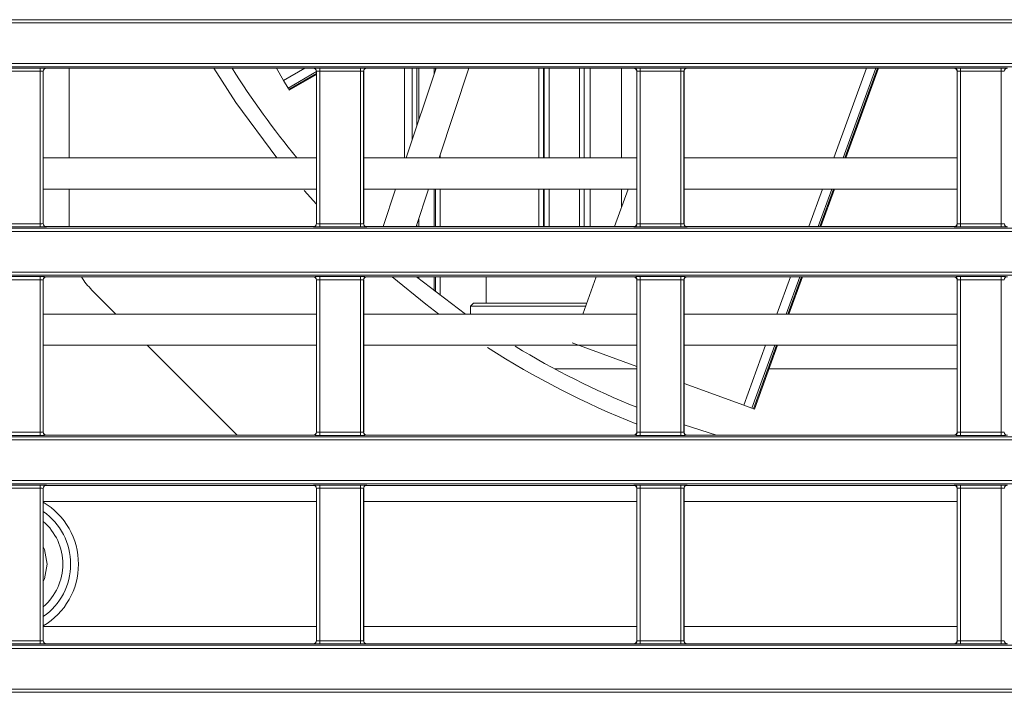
# Model space of a CAD drawing. Header units: millimetres. Extents: x 0 to 1118, y 0 to 864.
# Tile 98 of 256: x 146 to 161, y 420 to 431. Entities that reach past the tile are written whole.
import ezdxf

# ---------------------------------------------------------------- set-up
doc = ezdxf.new("R2010")
doc.units = ezdxf.units.MM

msp = doc.modelspace()

# ---------------------------------------------------------------- linework, layer by layer
at = {"color": 9, "linetype": 'Continuous', "lineweight": 0}
for p, q in [((99.8275, 430.7228), (230.6879, 430.7228)), ((230.6879, 430.6728), (99.8275, 430.6728)), ((99.8275, 430.0211), (230.6879, 430.0211)), ((230.6879, 429.9711), (99.8275, 429.9711)), ((145.2605, 429.9488), (145.9123, 429.9488)), ((145.9123, 429.8988), (145.2605, 429.8988)), ((145.9123, 429.8988), (145.9123, 429.9488)), ((145.9123, 427.459), (145.9123, 429.8988)), ((145.9623, 429.8971), (145.9623, 427.4607)), ((145.964, 429.8953), (145.9623, 429.8971)), ((146.0123, 429.9471), (146.014, 429.9453)), ((149.8091, 429.7501), (150.1472, 429.9453)), ((150.3338, 429.8924), (149.8787, 429.6297)), ((149.8919, 429.6068), (150.3338, 429.8619)), ((150.2838, 429.9453), (150.2856, 429.9471)), ((150.3355, 429.8971), (150.3338, 429.8953)), ((150.3355, 427.4607), (150.3355, 429.8971)), ((150.3855, 429.9488), (151.0373, 429.9488)), ((150.3855, 429.8988), (150.3855, 429.9488)), ((151.0373, 429.8988), (150.3855, 429.8988)), ((150.3855, 429.8988), (150.3855, 427.459)), ((151.0373, 429.8988), (151.0373, 429.9488)), ((151.0373, 427.459), (151.0373, 429.8988)), ((151.0873, 429.8971), (151.0873, 427.4607)), ((151.089, 429.8953), (151.0873, 429.8971)), ((151.1373, 429.9471), (151.139, 429.9453)), ((151.8652, 428.8058), (151.8652, 429.9453)), ((151.9402, 429.9453), (151.9402, 429.03)), ((153.8915, 428.5139), (153.8915, 429.9453)), ((154.0538, 429.9453), (154.0538, 428.5139)), ((154.5419, 428.5139), (154.5419, 429.9453)), ((155.4088, 429.9453), (155.4106, 429.9471)), ((155.4605, 429.8971), (155.4588, 429.8953)), ((155.4605, 427.4607), (155.4605, 429.8971)), ((155.5105, 429.9488), (156.1623, 429.9488)), ((155.5105, 429.8988), (155.5105, 429.9488)), ((156.1623, 429.8988), (155.5105, 429.8988)), ((155.5105, 429.8988), (155.5105, 427.459)), ((156.1623, 429.8988), (156.1623, 429.9488)), ((156.1623, 427.459), (156.1623, 429.8988)), ((156.2123, 429.8971), (156.2123, 427.4607)), ((156.214, 429.8953), (156.2123, 429.8971)), ((156.2623, 429.9471), (156.264, 429.9453)), ((158.6106, 428.5139), (159.1316, 429.9453)), ((159.2796, 429.9453), (158.7586, 428.5139)), ((158.7868, 428.5139), (159.3077, 429.9453)), ((160.5338, 429.9453), (160.5356, 429.9471)), ((160.5855, 429.8971), (160.5838, 429.8953)), ((160.5855, 427.4607), (160.5855, 429.8971)), ((160.6355, 429.9488), (161.2873, 429.9488)), ((160.6355, 429.8988), (160.6355, 429.9488)), ((161.2873, 429.8988), (160.6355, 429.8988)), ((160.6355, 429.8988), (160.6355, 427.459)), ((161.2873, 429.8988), (161.2873, 429.9488)), ((161.2873, 427.459), (161.2873, 429.8988)), ((152.3126, 428.5672), (152.3126, 428.5139)), ((152.3126, 428.0139), (152.3126, 427.4125)), ((153.8915, 427.4125), (153.8915, 428.0139)), ((154.0538, 428.0139), (154.0538, 427.4125)), ((154.5419, 427.4125), (154.5419, 428.0139)), ((158.2097, 427.4125), (158.4286, 428.0139)), ((158.5767, 428.0139), (158.3577, 427.4125)), ((158.3859, 427.4125), (158.6048, 428.0139)), ((99.8275, 427.3867), (230.6879, 427.3867)), ((230.6879, 427.3367), (99.8275, 427.3367)), ((145.2605, 427.459), (145.9123, 427.459)), ((145.9123, 427.409), (145.2605, 427.409)), ((145.9123, 427.409), (145.9123, 427.459)), ((145.9623, 427.4607), (145.964, 427.4625)), ((146.014, 427.4125), (146.0123, 427.4107)), ((150.2856, 427.4107), (150.2838, 427.4125)), ((150.3338, 427.4625), (150.3355, 427.4607)), ((150.3855, 427.409), (150.3855, 427.459)), ((150.3855, 427.459), (151.0373, 427.459)), ((151.0373, 427.409), (150.3855, 427.409)), ((151.0373, 427.409), (151.0373, 427.459)), ((151.0873, 427.4607), (151.089, 427.4625)), ((151.139, 427.4125), (151.1373, 427.4107)), ((151.9402, 427.4542), (151.9402, 427.4125)), ((155.4106, 427.4107), (155.4088, 427.4125)), ((155.4588, 427.4625), (155.4605, 427.4607)), ((155.5105, 427.409), (155.5105, 427.459)), ((155.5105, 427.459), (156.1623, 427.459)), ((156.1623, 427.409), (155.5105, 427.409)), ((156.1623, 427.409), (156.1623, 427.459)), ((156.2123, 427.4607), (156.214, 427.4625)), ((156.264, 427.4125), (156.2623, 427.4107)), ((160.5356, 427.4107), (160.5338, 427.4125)), ((160.5838, 427.4625), (160.5855, 427.4607)), ((160.6355, 427.409), (160.6355, 427.459)), ((160.6355, 427.459), (161.2873, 427.459)), ((161.2873, 427.409), (160.6355, 427.409)), ((161.2873, 427.409), (161.2873, 427.459)), ((99.8275, 426.685), (230.6879, 426.685)), ((230.6879, 426.635), (99.8275, 426.635)), ((145.2605, 426.6127), (145.9123, 426.6127)), ((145.9123, 426.5627), (145.2605, 426.5627)), ((145.9123, 426.5627), (145.9123, 426.6127)), ((145.9123, 424.1229), (145.9123, 426.5627)), ((145.9623, 426.561), (145.9623, 424.1246)), ((145.964, 426.5592), (145.9623, 426.561)), ((146.0123, 426.611), (146.014, 426.6092)), ((150.2838, 426.6092), (150.2856, 426.611)), ((150.3355, 426.561), (150.3338, 426.5592)), ((150.3355, 424.1246), (150.3355, 426.561)), ((150.3855, 426.6127), (151.0373, 426.6127)), ((150.3855, 426.5627), (150.3855, 426.6127)), ((151.0373, 426.5627), (150.3855, 426.5627)), ((150.3855, 426.5627), (150.3855, 424.1229)), ((151.0373, 426.5627), (151.0373, 426.6127)), ((151.0373, 424.1229), (151.0373, 426.5627)), ((151.0873, 426.561), (151.0873, 424.1246)), ((151.089, 426.5592), (151.0873, 426.561)), ((151.1373, 426.611), (151.139, 426.6092)), ((151.9402, 426.6092), (151.9402, 426.6049)), ((152.3126, 426.6092), (152.3126, 426.3119)), ((155.4088, 426.6092), (155.4106, 426.611)), ((155.4605, 426.561), (155.4588, 426.5592)), ((155.4605, 424.1246), (155.4605, 426.561)), ((155.5105, 426.6127), (156.1623, 426.6127)), ((155.5105, 426.5627), (155.5105, 426.6127)), ((156.1623, 426.5627), (155.5105, 426.5627)), ((155.5105, 426.5627), (155.5105, 424.1229)), ((156.1623, 426.5627), (156.1623, 426.6127)), ((156.1623, 424.1229), (156.1623, 426.5627)), ((156.2123, 426.561), (156.2123, 424.1246)), ((156.214, 426.5592), (156.2123, 426.561)), ((156.2623, 426.611), (156.264, 426.6092)), ((157.7007, 426.0139), (157.9174, 426.6092)), ((158.0654, 426.6092), (157.8487, 426.0139)), ((157.8768, 426.0139), (158.0935, 426.6092)), ((160.5338, 426.6092), (160.5356, 426.611)), ((160.5855, 426.561), (160.5838, 426.5592)), ((160.5855, 424.1246), (160.5855, 426.561)), ((160.6355, 426.6127), (161.2873, 426.6127)), ((160.6355, 426.5627), (160.6355, 426.6127)), ((161.2873, 426.5627), (160.6355, 426.5627)), ((160.6355, 426.5627), (160.6355, 424.1229)), ((161.2873, 426.5627), (161.2873, 426.6127)), ((161.2873, 424.1229), (161.2873, 426.5627)), ((157.1695, 424.5546), (157.5187, 425.5139)), ((157.6667, 425.5139), (157.3002, 424.507)), ((157.3251, 424.498), (157.6949, 425.5139)), ((154.1417, 425.1389), (155.4588, 425.1389)), ((157.5744, 425.1389), (160.5838, 425.1389)), ((99.8275, 424.0506), (230.6879, 424.0506)), ((145.2605, 424.1229), (145.9123, 424.1229)), ((145.9123, 424.0729), (145.2605, 424.0729)), ((145.9123, 424.0729), (145.9123, 424.1229)), ((145.9623, 424.1246), (145.964, 424.1263)), ((146.014, 424.0763), (146.0123, 424.0746)), ((150.2856, 424.0746), (150.2838, 424.0763)), ((150.3338, 424.1263), (150.3355, 424.1246)), ((150.3855, 424.0729), (150.3855, 424.1229)), ((150.3855, 424.1229), (151.0373, 424.1229)), ((151.0373, 424.0729), (150.3855, 424.0729)), ((151.0373, 424.0729), (151.0373, 424.1229)), ((151.0873, 424.1246), (151.089, 424.1263)), ((151.139, 424.0763), (151.1373, 424.0746)), ((155.4106, 424.0746), (155.4088, 424.0763)), ((155.4588, 424.1263), (155.4605, 424.1246)), ((155.5105, 424.0729), (155.5105, 424.1229)), ((155.5105, 424.1229), (156.1623, 424.1229)), ((156.1623, 424.0729), (155.5105, 424.0729)), ((156.1623, 424.0729), (156.1623, 424.1229)), ((156.2123, 424.1246), (156.214, 424.1263)), ((156.264, 424.0763), (156.2623, 424.0746)), ((160.5356, 424.0746), (160.5338, 424.0763)), ((160.5838, 424.1263), (160.5855, 424.1246)), ((160.6355, 424.0729), (160.6355, 424.1229)), ((160.6355, 424.1229), (161.2873, 424.1229)), ((161.2873, 424.0729), (160.6355, 424.0729)), ((161.2873, 424.0729), (161.2873, 424.1229)), ((230.6879, 424.0006), (99.8275, 424.0006)), ((99.8275, 423.3489), (230.6879, 423.3489)), ((230.6879, 423.2989), (99.8275, 423.2989)), ((145.2605, 423.2766), (145.9123, 423.2766)), ((145.9123, 423.2266), (145.2605, 423.2266)), ((145.9123, 423.2266), (145.9123, 423.2766)), ((145.9123, 420.7868), (145.9123, 423.2266)), ((146.0123, 423.2749), (146.014, 423.2731)), ((150.2838, 423.2731), (150.2856, 423.2749)), ((150.3855, 423.2766), (151.0373, 423.2766)), ((150.3855, 423.2266), (150.3855, 423.2766)), ((151.0373, 423.2266), (150.3855, 423.2266)), ((150.3855, 423.2266), (150.3855, 420.7868)), ((151.0373, 423.2266), (151.0373, 423.2766)), ((151.0373, 420.7868), (151.0373, 423.2266)), ((151.1373, 423.2749), (151.139, 423.2731)), ((155.4088, 423.2731), (155.4106, 423.2749)), ((155.5105, 423.2766), (156.1623, 423.2766)), ((155.5105, 423.2266), (155.5105, 423.2766)), ((156.1623, 423.2266), (155.5105, 423.2266)), ((155.5105, 423.2266), (155.5105, 420.7868)), ((156.1623, 423.2266), (156.1623, 423.2766)), ((156.1623, 420.7868), (156.1623, 423.2266)), ((156.2623, 423.2749), (156.264, 423.2731)), ((160.5338, 423.2731), (160.5356, 423.2749)), ((160.6355, 423.2766), (161.2873, 423.2766)), ((160.6355, 423.2266), (160.6355, 423.2766)), ((161.2873, 423.2266), (160.6355, 423.2266)), ((160.6355, 423.2266), (160.6355, 420.7868)), ((161.2873, 423.2266), (161.2873, 423.2766)), ((161.2873, 420.7868), (161.2873, 423.2266)), ((145.9623, 423.2249), (145.9623, 420.7885)), ((145.964, 423.2231), (145.9623, 423.2249)), ((150.3355, 423.2249), (150.3338, 423.2231)), ((150.3355, 420.7885), (150.3355, 423.2249)), ((151.0873, 423.2249), (151.0873, 420.7885)), ((151.089, 423.2231), (151.0873, 423.2249)), ((155.4605, 423.2249), (155.4588, 423.2231)), ((155.4605, 420.7885), (155.4605, 423.2249)), ((156.2123, 423.2249), (156.2123, 420.7885)), ((156.214, 423.2231), (156.2123, 423.2249)), ((160.5855, 423.2249), (160.5838, 423.2231)), ((160.5855, 420.7885), (160.5855, 423.2249)), ((99.8275, 420.7145), (230.6879, 420.7145)), ((145.2605, 420.7868), (145.9123, 420.7868)), ((145.9123, 420.7368), (145.2605, 420.7368)), ((145.9123, 420.7368), (145.9123, 420.7868)), ((145.9623, 420.7885), (145.964, 420.7902)), ((146.014, 420.7402), (146.0123, 420.7385)), ((150.2856, 420.7385), (150.2838, 420.7402)), ((150.3338, 420.7902), (150.3355, 420.7885)), ((150.3855, 420.7368), (150.3855, 420.7868)), ((150.3855, 420.7868), (151.0373, 420.7868)), ((151.0373, 420.7368), (150.3855, 420.7368)), ((151.0373, 420.7368), (151.0373, 420.7868)), ((151.0873, 420.7885), (151.089, 420.7902)), ((151.139, 420.7402), (151.1373, 420.7385)), ((155.4106, 420.7385), (155.4088, 420.7402)), ((155.4588, 420.7902), (155.4605, 420.7885)), ((155.5105, 420.7368), (155.5105, 420.7868)), ((155.5105, 420.7868), (156.1623, 420.7868)), ((156.1623, 420.7368), (155.5105, 420.7368)), ((156.1623, 420.7368), (156.1623, 420.7868)), ((156.2123, 420.7885), (156.214, 420.7902)), ((156.264, 420.7402), (156.2623, 420.7385)), ((160.5356, 420.7385), (160.5338, 420.7402)), ((160.5838, 420.7902), (160.5855, 420.7885)), ((160.6355, 420.7368), (160.6355, 420.7868)), ((160.6355, 420.7868), (161.2873, 420.7868)), ((161.2873, 420.7368), (160.6355, 420.7368)), ((161.2873, 420.7368), (161.2873, 420.7868)), ((230.6879, 420.6645), (99.8275, 420.6645)), ((99.8275, 420.0128), (230.6879, 420.0128)), ((230.6879, 419.9628), (99.8275, 419.9628))]:
    msp.add_line(p, q, dxfattribs=at)
at = {"color": 7, "linetype": 'Continuous', "lineweight": 15}
for p, q in [((145.964, 429.8953), (145.964, 427.4625)), ((150.2838, 429.9453), (146.014, 429.9453)), ((146.3767, 429.9453), (146.3767, 428.5139)), ((149.8091, 429.7501), (149.6964, 429.9453)), ((149.8994, 429.5937), (150.3338, 429.8445)), ((150.3338, 427.4625), (150.3338, 429.8953)), ((151.089, 429.8953), (151.089, 427.4625)), ((155.4088, 429.9453), (151.139, 429.9453)), ((151.7414, 428.5139), (151.7414, 429.9453)), ((151.7675, 428.5139), (152.2465, 429.9453)), ((151.9705, 429.9453), (151.9705, 429.1204)), ((152.2145, 429.9453), (152.2145, 429.8498)), ((152.2376, 429.9189), (152.2376, 429.9453)), ((152.7737, 429.9453), (152.2948, 428.5139)), ((153.9664, 429.9453), (153.9664, 428.5139)), ((153.9788, 428.5139), (153.9788, 429.9453)), ((154.6169, 429.9453), (154.6169, 428.5139)), ((154.7139, 428.5139), (154.7139, 429.9453)), ((155.2139, 428.5139), (155.2139, 429.9453)), ((155.4588, 427.4625), (155.4588, 429.8953)), ((156.214, 429.8953), (156.214, 427.4625)), ((160.5338, 429.9453), (156.264, 429.9453)), ((158.8028, 428.5139), (159.3238, 429.9453)), ((160.5838, 427.4625), (160.5838, 429.8953)), ((149.8787, 429.6297), (149.8091, 429.7501)), ((149.8787, 429.6297), (149.8919, 429.6068)), ((149.8994, 429.5937), (149.8919, 429.6068)), ((150.3338, 428.5139), (145.964, 428.5139)), ((155.4588, 428.5139), (151.089, 428.5139)), ((160.5838, 428.5139), (156.214, 428.5139)), ((150.3338, 428.0139), (145.964, 428.0139)), ((146.3767, 428.0139), (146.3767, 427.4125)), ((150.3338, 427.7738), (150.1378, 427.9909)), ((155.4588, 428.0139), (151.089, 428.0139)), ((151.399, 427.4125), (151.6002, 428.0139)), ((152.1275, 428.0139), (151.9262, 427.4125)), ((152.2145, 428.0139), (152.2145, 427.4125)), ((152.2376, 427.4125), (152.2376, 428.0139)), ((153.9664, 428.0139), (153.9664, 427.4125)), ((153.9788, 427.4125), (153.9788, 428.0139)), ((154.6169, 428.0139), (154.6169, 427.4125)), ((154.7139, 427.4125), (154.7139, 428.0139)), ((155.3218, 428.0139), (155.1029, 427.4125)), ((155.2139, 427.7175), (155.2139, 428.0139)), ((160.5838, 428.0139), (156.214, 428.0139)), ((158.4019, 427.4125), (158.6209, 428.0139)), ((151.9705, 427.5446), (151.9705, 427.4125)), ((150.2838, 427.4125), (146.014, 427.4125)), ((155.4088, 427.4125), (151.139, 427.4125)), ((160.5338, 427.4125), (156.264, 427.4125)), ((145.964, 426.5592), (145.964, 424.1263)), ((150.2838, 426.6092), (146.014, 426.6092)), ((150.3338, 424.1263), (150.3338, 426.5592)), ((151.089, 426.5592), (151.089, 424.1263)), ((155.4088, 426.6092), (151.139, 426.6092)), ((151.9349, 426.6092), (152.7205, 426.0139)), ((151.9705, 426.6092), (151.9705, 426.5803)), ((152.2145, 426.6092), (152.2145, 426.3871)), ((152.2376, 426.3693), (152.2376, 426.6092)), ((153.0483, 426.6092), (153.0483, 426.1889)), ((154.8105, 426.6092), (154.5939, 426.0139)), ((155.4588, 424.1263), (155.4588, 426.5592)), ((156.214, 426.5592), (156.214, 424.1263)), ((160.5338, 426.6092), (156.264, 426.6092)), ((157.8929, 426.0139), (158.1096, 426.6092)), ((160.5838, 424.1263), (160.5838, 426.5592)), ((147.1263, 426.0139), (146.7428, 426.3975)), ((152.8483, 426.1889), (152.7983, 426.1389)), ((152.7983, 426.1389), (152.7983, 426.0139)), ((154.6394, 426.1389), (152.7983, 426.1389)), ((154.6576, 426.1889), (152.8483, 426.1889)), ((150.3338, 426.0139), (145.964, 426.0139)), ((155.4588, 426.0139), (151.089, 426.0139)), ((160.5838, 426.0139), (156.214, 426.0139)), ((150.3338, 425.5139), (145.964, 425.5139)), ((149.0639, 424.0763), (147.6263, 425.5139)), ((155.4588, 425.5139), (151.089, 425.5139)), ((155.4588, 425.1772), (154.4261, 425.5531)), ((160.5838, 425.5139), (156.214, 425.5139)), ((157.3393, 424.4928), (157.7109, 425.5139)), ((157.1695, 424.5546), (156.214, 424.9024)), ((157.3002, 424.507), (157.1695, 424.5546)), ((157.3002, 424.507), (157.3251, 424.498)), ((157.3393, 424.4928), (157.3251, 424.498)), ((156.214, 424.2409), (156.7333, 424.0763)), ((150.2838, 424.0763), (146.014, 424.0763)), ((155.4088, 424.0763), (151.139, 424.0763)), ((160.5338, 424.0763), (156.264, 424.0763)), ((150.2838, 423.2731), (146.014, 423.2731)), ((155.4088, 423.2731), (151.139, 423.2731)), ((160.5338, 423.2731), (156.264, 423.2731)), ((145.964, 423.2231), (145.964, 420.7902)), ((150.3338, 420.7902), (150.3338, 423.2231)), ((151.089, 423.2231), (151.089, 420.7902)), ((155.4588, 420.7902), (155.4588, 423.2231)), ((156.214, 423.2231), (156.214, 420.7902)), ((160.5838, 420.7902), (160.5838, 423.2231)), ((150.3338, 423.0139), (145.964, 423.0139)), ((155.4588, 423.0139), (151.089, 423.0139)), ((160.5838, 423.0139), (156.214, 423.0139)), ((150.3338, 421.0139), (145.964, 421.0139)), ((155.4588, 421.0139), (151.089, 421.0139)), ((160.5838, 421.0139), (156.214, 421.0139)), ((150.2838, 420.7402), (146.014, 420.7402)), ((155.4088, 420.7402), (151.139, 420.7402)), ((160.5338, 420.7402), (156.264, 420.7402))]:
    msp.add_line(p, q, dxfattribs=at)
at = {"color": 7, "linetype": 'Continuous', "lineweight": 15, "flags": 128}
for points in [[(149.6976, 428.5139), (149.0444, 429.3991), (148.6917, 429.9453)], [(152.2933, 426.0139), (152.0856, 426.1708), (151.5446, 426.6092)]]:
    msp.add_lwpolyline(points, dxfattribs=at)
at = {"color": 9, "linetype": 'Continuous', "lineweight": 0, "flags": 128}
for points in [[(145.964, 422.292), (145.9828, 422.2484), (146.0267, 422.0136)], [(146.0267, 422.0136), (145.9828, 421.7788), (145.964, 421.7352)]]:
    msp.add_lwpolyline(points, dxfattribs=at)
at = {"color": 9, "linetype": 'Continuous', "lineweight": 0}
for centre, radius, start, end in [((146.0123, 429.8971), 0.05, 90.02044, 179.97956), ((150.2855, 429.8971), 0.05, 0.02044, 89.97956), ((151.1373, 429.8971), 0.05, 90.02044, 179.97956), ((155.4105, 429.8971), 0.05, 0.02044, 89.97956), ((156.2623, 429.8971), 0.05, 90.02044, 179.97956), ((160.5355, 429.8971), 0.05, 0.02044, 89.97956), ((161.3873, 429.8971), 0.05, 90.02044, 179.97956), ((146.0123, 427.4607), 0.05, 180.02044, 269.97956), ((150.2855, 427.4607), 0.05, 270.02044, 359.97956), ((151.1373, 427.4607), 0.05, 180.02044, 269.97956), ((155.4105, 427.4607), 0.05, 270.02044, 359.97956), ((156.2623, 427.4607), 0.05, 180.02044, 269.97956), ((160.5355, 427.4607), 0.05, 270.02044, 359.97956), ((161.3873, 427.4607), 0.05, 180.02044, 269.97956), ((146.0123, 426.561), 0.05, 90.02044, 179.97956), ((150.2855, 426.561), 0.05, 0.02044, 89.97956), ((151.1373, 426.561), 0.05, 90.02044, 179.97956), ((155.4105, 426.561), 0.05, 0.02044, 89.97956), ((156.2623, 426.561), 0.05, 90.02044, 179.97956), ((160.5355, 426.561), 0.05, 0.02044, 89.97956), ((161.3873, 426.561), 0.05, 90.02044, 179.97956), ((146.0123, 424.1246), 0.05, 180.02044, 269.97956), ((150.2855, 424.1246), 0.05, 270.02044, 359.97956), ((151.1373, 424.1246), 0.05, 180.02044, 269.97956), ((155.4105, 424.1246), 0.05, 270.02044, 359.97956), ((156.2623, 424.1246), 0.05, 180.02044, 269.97956), ((160.5355, 424.1246), 0.05, 270.02044, 359.97956), ((161.3873, 424.1246), 0.05, 180.02044, 269.97956), ((146.0123, 423.2249), 0.05, 90.02044, 179.97956), ((150.2855, 423.2249), 0.05, 0.02044, 89.97956), ((151.1373, 423.2249), 0.05, 90.02044, 179.97956), ((155.4105, 423.2249), 0.05, 0.02044, 89.97956), ((156.2623, 423.2249), 0.05, 90.02044, 179.97956), ((160.5355, 423.2249), 0.05, 0.02044, 89.97956), ((161.3873, 423.2249), 0.05, 90.02044, 179.97956), ((145.3767, 422.0136), 1.15, 0, 59.28587), ((145.3767, 422.0136), 0.9, 0, 49.25971), ((145.3767, 422.0136), 0.9, 310.74029, 0), ((145.3767, 422.0136), 1.15, 300.71413, 0), ((146.0123, 420.7885), 0.05, 180.02044, 269.97956), ((150.2855, 420.7885), 0.05, 270.02044, 359.97956), ((151.1373, 420.7885), 0.05, 180.02044, 269.97956), ((155.4105, 420.7885), 0.05, 270.02044, 359.97956), ((156.2623, 420.7885), 0.05, 180.02044, 269.97956), ((160.5355, 420.7885), 0.05, 270.02044, 359.97956), ((161.3873, 420.7885), 0.05, 180.02044, 269.97956)]:
    msp.add_arc(centre, radius, start, end, dxfattribs=at)
at = {"color": 7, "linetype": 'Continuous', "lineweight": 15}
for centre, radius, start, end in [((160.6267, 437.2636), 13.75, 212.15686, 219.51946), ((147.6267, 427.2814), 1.25, 212.52931, 225), ((160.6267, 437.2636), 14, 237.33984, 248.33782), ((160.6267, 437.2636), 13.75, 238.83757, 247.92345), ((145.3767, 422.0136), 1.025, 0, 55.03736), ((145.3767, 422.0136), 1.025, 304.96264, 0)]:
    msp.add_arc(centre, radius, start, end, dxfattribs=at)
at = {"color": 9, "linetype": 'Continuous', "lineweight": 0}
for centre, major_axis, ratio, start_param, end_param in [((145.9123, 429.9471), (0.1, 0), 0.0174551, 0.0174533, 1.5707963), ((145.9123, 429.8971), (0.05, 0), 0.0349101, 0.0174533, 1.5707963), ((150.3855, 429.9471), (0.1, 0), 0.0174551, 1.5707963, 3.1241394), ((150.3855, 429.8971), (0.05, 0), 0.0349101, 1.5707963, 3.1241394), ((151.0373, 429.9471), (0.1, 0), 0.0174551, 0.0174533, 1.5707963), ((151.0373, 429.8971), (0.05, 0), 0.0349101, 0.0174533, 1.5707963), ((155.5105, 429.9471), (0.1, 0), 0.0174551, 1.5707963, 3.1241394), ((155.5105, 429.8971), (0.05, 0), 0.0349101, 1.5707963, 3.1241394), ((156.1623, 429.9471), (0.1, 0), 0.0174551, 0.0174533, 1.5707963), ((156.1623, 429.8971), (0.05, 0), 0.0349101, 0.0174533, 1.5707963), ((160.6355, 429.9471), (0.1, 0), 0.0174551, 1.5707963, 3.1241394), ((160.6355, 429.8971), (0.05, 0), 0.0349101, 1.5707963, 3.1241394), ((161.2873, 429.9471), (0.1, 0), 0.0174551, 0.0174533, 1.5707963), ((161.2873, 429.8971), (0.05, 0), 0.0349101, 0.0174533, 1.5707963), ((145.9123, 427.4607), (0.05, 0), 0.0349101, 4.712389, 6.265732), ((145.9123, 427.4107), (0.1, 0), 0.0174551, 4.712389, 6.265732), ((150.3855, 427.4107), (0.1, 0), 0.0174551, 3.1590459, 4.712389), ((150.3855, 427.4607), (0.05, 0), 0.0349101, 3.1590459, 4.712389), ((151.0373, 427.4607), (0.05, 0), 0.0349101, 4.712389, 6.265732), ((151.0373, 427.4107), (0.1, 0), 0.0174551, 4.712389, 6.265732), ((155.5105, 427.4107), (0.1, 0), 0.0174551, 3.1590459, 4.712389), ((155.5105, 427.4607), (0.05, 0), 0.0349101, 3.1590459, 4.712389), ((156.1623, 427.4607), (0.05, 0), 0.0349101, 4.712389, 6.265732), ((156.1623, 427.4107), (0.1, 0), 0.0174551, 4.712389, 6.265732), ((160.6355, 427.4107), (0.1, 0), 0.0174551, 3.1590459, 4.712389), ((160.6355, 427.4607), (0.05, 0), 0.0349101, 3.1590459, 4.712389), ((161.2873, 427.4607), (0.05, 0), 0.0349101, 4.712389, 6.265732), ((161.2873, 427.4107), (0.1, 0), 0.0174551, 4.712389, 6.265732), ((145.9123, 426.611), (0.1, 0), 0.0174551, 0.0174533, 1.5707963), ((145.9123, 426.561), (0.05, 0), 0.0349101, 0.0174533, 1.5707963), ((150.3855, 426.611), (0.1, 0), 0.0174551, 1.5707963, 3.1241394), ((150.3855, 426.561), (0.05, 0), 0.0349101, 1.5707963, 3.1241394), ((151.0373, 426.611), (0.1, 0), 0.0174551, 0.0174533, 1.5707963), ((151.0373, 426.561), (0.05, 0), 0.0349101, 0.0174533, 1.5707963), ((155.5105, 426.611), (0.1, 0), 0.0174551, 1.5707963, 3.1241394), ((155.5105, 426.561), (0.05, 0), 0.0349101, 1.5707963, 3.1241394), ((156.1623, 426.611), (0.1, 0), 0.0174551, 0.0174533, 1.5707963), ((156.1623, 426.561), (0.05, 0), 0.0349101, 0.0174533, 1.5707963), ((160.6355, 426.611), (0.1, 0), 0.0174551, 1.5707963, 3.1241394), ((160.6355, 426.561), (0.05, 0), 0.0349101, 1.5707963, 3.1241394), ((161.2873, 426.611), (0.1, 0), 0.0174551, 0.0174533, 1.5707963), ((161.2873, 426.561), (0.05, 0), 0.0349101, 0.0174533, 1.5707963), ((145.9123, 424.1246), (0.05, 0), 0.0349101, 4.712389, 6.265732), ((145.9123, 424.0746), (0.1, 0), 0.0174551, 4.712389, 6.265732), ((150.3855, 424.0746), (0.1, 0), 0.0174551, 3.1590459, 4.712389), ((150.3855, 424.1246), (0.05, 0), 0.0349101, 3.1590459, 4.712389), ((151.0373, 424.1246), (0.05, 0), 0.0349101, 4.712389, 6.265732), ((151.0373, 424.0746), (0.1, 0), 0.0174551, 4.712389, 6.265732), ((155.5105, 424.0746), (0.1, 0), 0.0174551, 3.1590459, 4.712389), ((155.5105, 424.1246), (0.05, 0), 0.0349101, 3.1590459, 4.712389), ((156.1623, 424.1246), (0.05, 0), 0.0349101, 4.712389, 6.265732), ((156.1623, 424.0746), (0.1, 0), 0.0174551, 4.712389, 6.265732), ((160.6355, 424.0746), (0.1, 0), 0.0174551, 3.1590459, 4.712389), ((160.6355, 424.1246), (0.05, 0), 0.0349101, 3.1590459, 4.712389), ((161.2873, 424.1246), (0.05, 0), 0.0349101, 4.712389, 6.265732), ((161.2873, 424.0746), (0.1, 0), 0.0174551, 4.712389, 6.265732), ((145.9123, 423.2748), (0.1, 0), 0.0174551, 0.0174533, 1.5707963), ((145.9123, 423.2248), (0.05, 0), 0.0349101, 0.0174533, 1.5707963), ((150.3855, 423.2748), (0.1, 0), 0.0174551, 1.5707963, 3.1241394), ((150.3855, 423.2248), (0.05, 0), 0.0349101, 1.5707963, 3.1241394), ((151.0373, 423.2748), (0.1, 0), 0.0174551, 0.0174533, 1.5707963), ((151.0373, 423.2248), (0.05, 0), 0.0349101, 0.0174533, 1.5707963), ((155.5105, 423.2748), (0.1, 0), 0.0174551, 1.5707963, 3.1241394), ((155.5105, 423.2248), (0.05, 0), 0.0349101, 1.5707963, 3.1241394), ((156.1623, 423.2748), (0.1, 0), 0.0174551, 0.0174533, 1.5707963), ((156.1623, 423.2248), (0.05, 0), 0.0349101, 0.0174533, 1.5707963), ((160.6355, 423.2748), (0.1, 0), 0.0174551, 1.5707963, 3.1241394), ((160.6355, 423.2248), (0.05, 0), 0.0349101, 1.5707963, 3.1241394), ((161.2873, 423.2748), (0.1, 0), 0.0174551, 0.0174533, 1.5707963), ((161.2873, 423.2248), (0.05, 0), 0.0349101, 0.0174533, 1.5707963), ((145.9123, 420.7885), (0.05, 0), 0.0349101, 4.712389, 6.265732), ((145.9123, 420.7385), (0.1, 0), 0.0174551, 4.712389, 6.265732), ((150.3855, 420.7385), (0.1, 0), 0.0174551, 3.1590459, 4.712389), ((150.3855, 420.7885), (0.05, 0), 0.0349101, 3.1590459, 4.712389), ((151.0373, 420.7885), (0.05, 0), 0.0349101, 4.712389, 6.265732), ((151.0373, 420.7385), (0.1, 0), 0.0174551, 4.712389, 6.265732), ((155.5105, 420.7385), (0.1, 0), 0.0174551, 3.1590459, 4.712389), ((155.5105, 420.7885), (0.05, 0), 0.0349101, 3.1590459, 4.712389), ((156.1623, 420.7885), (0.05, 0), 0.0349101, 4.712389, 6.265732), ((156.1623, 420.7385), (0.1, 0), 0.0174551, 4.712389, 6.265732), ((160.6355, 420.7385), (0.1, 0), 0.0174551, 3.1590459, 4.712389), ((160.6355, 420.7885), (0.05, 0), 0.0349101, 3.1590459, 4.712389), ((161.2873, 420.7885), (0.05, 0), 0.0349101, 4.712389, 6.265732), ((161.2873, 420.7385), (0.1, 0), 0.0174551, 4.712389, 6.265732)]:
    msp.add_ellipse(centre, major_axis=major_axis, ratio=ratio, start_param=start_param, end_param=end_param, dxfattribs=at)
at = {"color": 7, "linetype": 'Continuous', "lineweight": 15}
for centre, major_axis, start_param, end_param in [((146.014, 429.8953), (0.0354, -0.0354), 2.3563468, 3.9268385), ((150.2838, 429.8953), (0.0354, 0.0354), 5.4979394, 7.0684312), ((151.139, 429.8953), (0.0354, -0.0354), 2.3563468, 3.9268385), ((155.4088, 429.8953), (0.0354, 0.0354), 5.4979394, 7.0684312), ((156.264, 429.8953), (0.0354, -0.0354), 2.3563468, 3.9268385), ((160.5338, 429.8953), (0.0354, 0.0354), 5.4979394, 7.0684312), ((146.014, 427.4625), (0.0354, 0.0354), 2.3563468, 3.9268385), ((150.2838, 427.4625), (0.0354, -0.0354), 5.4979394, 7.0684312), ((151.139, 427.4625), (0.0354, 0.0354), 2.3563468, 3.9268385), ((155.4088, 427.4625), (0.0354, -0.0354), 5.4979394, 7.0684312), ((156.264, 427.4625), (0.0354, 0.0354), 2.3563468, 3.9268385), ((160.5338, 427.4625), (0.0354, -0.0354), 5.4979394, 7.0684312), ((146.014, 426.5592), (0.0354, -0.0354), 2.3563468, 3.9268385), ((150.2838, 426.5592), (0.0354, 0.0354), 5.4979394, 7.0684312), ((151.139, 426.5592), (0.0354, -0.0354), 2.3563468, 3.9268385), ((155.4088, 426.5592), (0.0354, 0.0354), 5.4979394, 7.0684312), ((156.264, 426.5592), (0.0354, -0.0354), 2.3563468, 3.9268385), ((160.5338, 426.5592), (0.0354, 0.0354), 5.4979394, 7.0684312), ((146.014, 424.1264), (0.0354, 0.0354), 2.3563468, 3.9268385), ((150.2838, 424.1264), (0.0354, -0.0354), 5.4979394, 7.0684312), ((151.139, 424.1264), (0.0354, 0.0354), 2.3563468, 3.9268385), ((155.4088, 424.1264), (0.0354, -0.0354), 5.4979394, 7.0684312), ((156.264, 424.1264), (0.0354, 0.0354), 2.3563468, 3.9268385), ((160.5338, 424.1264), (0.0354, -0.0354), 5.4979394, 7.0684312), ((146.014, 423.2231), (0.0354, -0.0354), 2.3563468, 3.9268385), ((150.2838, 423.2231), (0.0354, 0.0354), 5.4979394, 7.0684312), ((151.139, 423.2231), (0.0354, -0.0354), 2.3563468, 3.9268385), ((155.4088, 423.2231), (0.0354, 0.0354), 5.4979394, 7.0684312), ((156.264, 423.2231), (0.0354, -0.0354), 2.3563468, 3.9268385), ((160.5338, 423.2231), (0.0354, 0.0354), 5.4979394, 7.0684312), ((146.014, 420.7902), (0.0354, 0.0354), 2.3563468, 3.9268385), ((150.2838, 420.7902), (0.0354, -0.0354), 5.4979394, 7.0684312), ((151.139, 420.7902), (0.0354, 0.0354), 2.3563468, 3.9268385), ((155.4088, 420.7902), (0.0354, -0.0354), 5.4979394, 7.0684312), ((156.264, 420.7902), (0.0354, 0.0354), 2.3563468, 3.9268385), ((160.5338, 420.7902), (0.0354, -0.0354), 5.4979394, 7.0684312)]:
    msp.add_ellipse(centre, major_axis=major_axis, ratio=0.9996955, start_param=start_param, end_param=end_param, dxfattribs=at)

doc.saveas('drawing.dxf')
